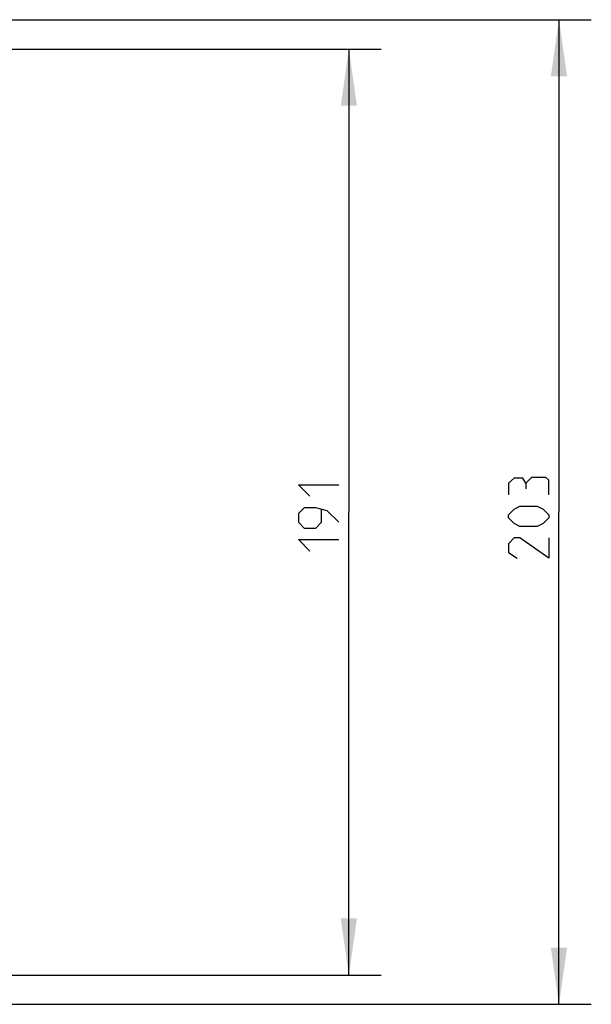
# Model space of a CAD drawing. Extents: x 0 to 420, y 0 to 297.
# Tile 11 of 65: x 128 to 164, y 47 to 108. Entities that reach past the tile are written whole.
import ezdxf

# ---------------------------------------------------------------- set-up
doc = ezdxf.new("R2010")
doc.units = 0
doc.header["$LTSCALE"] = 23.1
doc.layers.get('0').update_dxf_attribs({"linetype": 'CONTINUOUS'})
doc.layers.add('DIM_PILOTEES', color=7, linetype='CONTINUOUS')
doc.dimstyles.get("Standard").update_dxf_attribs({"dimtxt": 2.5, "dimasz": 2.5, "dimexe": 1.25, "dimexo": 0.625, "dimtad": 1, "dimcen": 2.5, "dimazin": 3, "dimtfac": 1, "dimtmove": 0, "dimatfit": 3})

# ---------------------------------------------------------------- blocks, each defined once
blk = doc.blocks.new('_FILLED')
at = {"color": 0, "linetype": 'BYBLOCK'}
blk.add_solid([(0, 0), (-1, 0.143), (-1, -0.143)], dxfattribs=at)
blk = doc.blocks.new('*D5')
at = {"layer": 'DIM_PILOTEES', "color": 2, "linetype": 'CONTINUOUS'}
for p, q in [((105.679, 106.394), (150.858, 106.394)), ((148.858, 106.394), (148.858, 77.767)), ((148.858, 49.14), (148.858, 77.767)), ((105.679, 49.14), (150.858, 49.14))]:
    blk.add_line(p, q, dxfattribs=at)
at = {"layer": 'DIM_PILOTEES', "color": 2, "linetype": 'CONTINUOUS', "xscale": 3.5, "yscale": 3.5, "zscale": 3.5}
for p, rotation in [((148.858, 106.394), 90), ((148.858, 49.14), 270)]:
    blk.add_blockref('_FILLED', p, dxfattribs=dict(at, rotation=rotation))
blk = doc.blocks.new('*D6')
at = {"layer": 'DIM_PILOTEES', "color": 2, "linetype": 'CONTINUOUS'}
for p, q in [((105.679, 108.217), (163.852, 108.217)), ((161.852, 108.217), (161.852, 77.775)), ((161.852, 47.332), (161.852, 77.775)), ((105.679, 47.332), (163.852, 47.332))]:
    blk.add_line(p, q, dxfattribs=at)
at = {"layer": 'DIM_PILOTEES', "color": 2, "linetype": 'CONTINUOUS', "xscale": 3.5, "yscale": 3.5, "zscale": 3.5}
for p, rotation in [((161.852, 108.217), 90), ((161.852, 47.332), 270)]:
    blk.add_blockref('_FILLED', p, dxfattribs=dict(at, rotation=rotation))

msp = doc.modelspace()

# ---------------------------------------------------------------- linework, layer by layer
at = {"layer": 'DIM_PILOTEES', "color": 2, "linetype": 'CONTINUOUS'}
for points in [[(159.798, 79.56), (159.62, 79.858), (159.084, 79.858), (158.727, 79.56), (158.727, 78.846)], [(161.227, 78.846), (161.227, 79.739), (161.048, 79.917), (160.155, 79.917), (159.798, 79.56), (159.798, 79.203)], [(146.448, 78.749), (145.733, 79.464), (148.233, 79.464)], [(148.233, 77.142), (147.519, 77.856), (146.805, 78.035), (146.091, 78.035), (145.733, 77.678), (145.733, 77.142), (146.091, 76.785), (146.805, 76.785), (147.162, 77.142), (147.162, 77.916)], [(160.513, 76.882), (159.441, 76.882), (159.084, 77.06), (158.727, 77.417), (158.727, 77.596), (159.084, 77.953), (159.441, 78.132), (160.513, 78.132), (160.87, 77.953), (161.227, 77.596), (161.227, 77.417), (160.87, 77.06), (160.513, 76.882)], [(161.227, 76.167), (161.227, 74.917), (159.441, 76.167), (159.084, 76.167), (158.727, 75.81), (158.727, 75.275), (159.263, 74.917)], [(146.448, 75.356), (145.733, 76.071), (148.233, 76.071)]]:
    msp.add_lwpolyline(points, dxfattribs=at)

# ---------------------------------------------------------------- dimensions: what is measured, and where the dimension line sits
for base, p1, p2, picture, middle in [((161.85184212, 47.332098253), (105.679281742, 108.217098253), (105.679281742, 47.332098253), '*D6', (161.85184212, 74.917455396)), ((148.858, 49.14), (105.679, 106.394), (105.679, 49.14), '*D5', (148.858, 75.356))]:
    dim = msp.add_linear_dim(base=base, p1=p1, p2=p2, angle=270, dimstyle='Standard', dxfattribs=at)
    dim.commit()
    dim.dimension.update_dxf_attribs({"geometry": picture, "text_midpoint": middle, "dimtype": 128})

doc.saveas('drawing.dxf')
